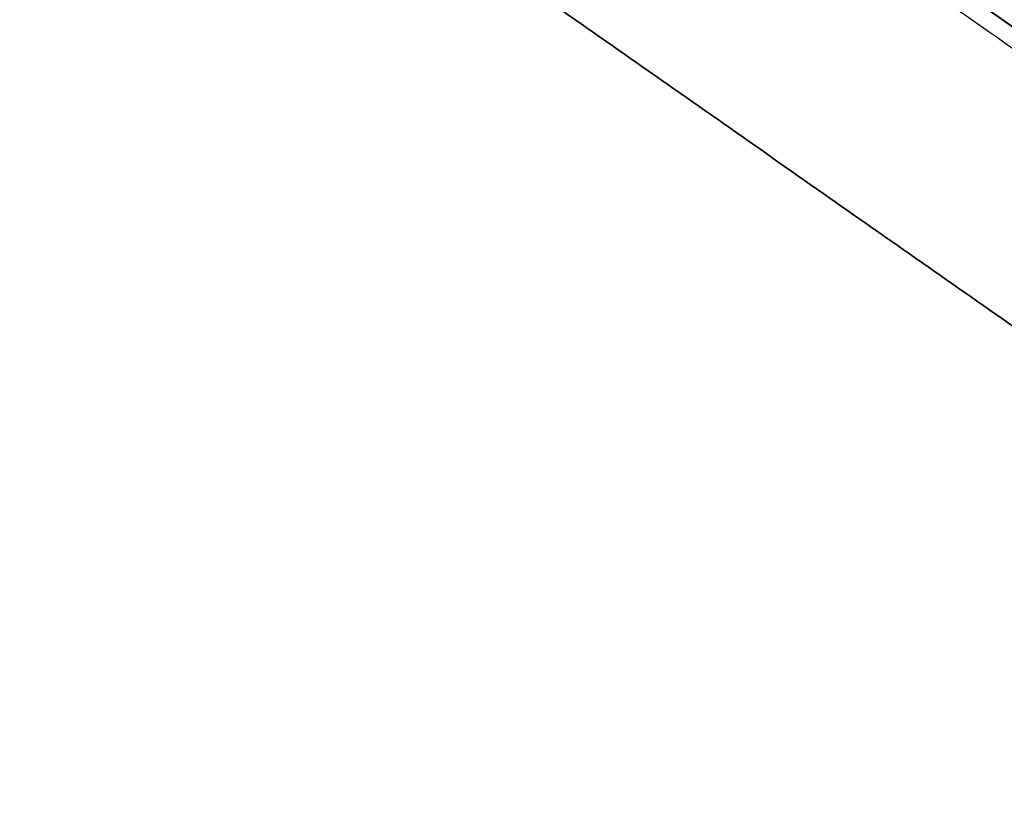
# Model space of a CAD drawing. Header units: millimetres. Extents: x -1437 to 1444, y -1373 to 1332.
# Tile 157 of 256: x -867 to -801, y -96 to -43. Entities that reach past the tile are written whole.
import ezdxf

# ---------------------------------------------------------------- set-up
doc = ezdxf.new("R2010")
doc.units = ezdxf.units.MM
doc.layers.add('Default', color=7, linetype='Continuous', true_color=0x000000)

msp = doc.modelspace()

# ---------------------------------------------------------------- linework, layer by layer
at = {"layer": 'Default'}
for q in [(-612.947, -175.029, -191.386), (-367.202, -347.102, -191.386)]:
    msp.add_line((-1350.184, 341.19, -191.386), q, dxfattribs=at)
for points in [[(-285.786, -147.729, -209.046), (-738.234, 169.078, -209.046), (-1190.681, 485.885, -209.046)], [(-287.261, -146.882, -209.574), (-738.32, 168.953, -209.574), (-1189.38, 484.788, -209.574)], [(-1146.261, -413.645, -394.512), (-858.693, -2.956, -394.512), (-571.125, 407.733, -394.512)], [(-1145.497, -412.554, -393.958), (-858.693, -2.956, -393.958), (-571.89, 406.642, -393.958)], [(-841.85, -542.3, -333.606), (-593.983, -188.309, -333.606), (-346.116, 165.681, -333.606)], [(-841.136, -540.932, -333.089), (-594.147, -188.195, -333.089), (-347.157, 164.543, -333.089)], [(-1431.6, 141.817, -209.046), (-979.152, -174.99, -209.046), (-526.705, -491.797, -209.046)], [(-1430.125, 140.97, -209.574), (-979.066, -174.865, -209.574), (-528.007, -490.7, -209.574)], [(-954.852, 84.279, -173.191), (-849.341, 10.4, -173.191), (-743.83, -63.48, -173.191)], [(-743.83, -63.48, -173.745), (-849.341, 10.4, -173.745), (-954.852, 84.279, -173.745)], [(-954.852, 84.279, -173.468), (-849.341, 10.4, -173.468), (-743.83, -63.48, -173.468)], [(-973.556, 57.568, -173.745), (-868.045, -16.312, -173.745), (-762.534, -90.191, -173.745)], [(-762.534, -90.191, -173.191), (-868.045, -16.312, -173.191), (-973.556, 57.568, -173.191)], [(-973.556, 57.568, -173.468), (-868.045, -16.312, -173.468), (-762.534, -90.191, -173.468)], [(-587.506, -191.395, -146.326), (-721.663, -97.458, -83.458), (-855.82, -3.52, -20.591)], [(-588.569, -192.099, -147.543), (-722.726, -98.161, -84.676), (-856.883, -4.223, -21.808)], [(-856.118, -4.759, -19.373), (-721.961, -98.697, -82.24), (-587.803, -192.635, -145.108)], [(-588.866, -193.338, -146.326), (-723.024, -99.4, -83.458), (-857.181, -5.462, -20.591)], [(-1412.738, -77.183, -294.408), (-1075.849, -313.075, -294.408), (-738.961, -548.967, -294.408)], [(-1410.792, -78.225, -294.88), (-1075.689, -312.866, -294.88), (-740.587, -547.507, -294.88)]]:
    msp.add_open_spline(points, degree=2, dxfattribs=at)
for points, knots in [([(-367.202, -347.102, -172.972), (-390.396, -330.861, -195.665), (-461.255, -281.245, -258.154), (-624.271, -167.1, -361.365), (-768.91, -65.823, -394.512), (-858.693, -2.956, -394.512)], [2.41548, 2.41548, 2.41548, 2.41548, 70.396144, 198.636056, 404.995527, 404.995527, 404.995527, 404.995527]), ([(-368.495, -346.196, -173.526), (-391.379, -330.173, -195.849), (-461.89, -280.8, -257.932), (-624.421, -166.995, -360.834), (-768.966, -65.783, -393.958), (-858.693, -2.956, -393.958)], [2.408267, 2.408267, 2.408267, 2.408267, 69.367076, 197.537893, 403.786179, 403.786179, 403.786179, 403.786179])]:
    msp.add_open_spline(points, degree=3, knots=knots, dxfattribs=at)

doc.saveas('drawing.dxf')
